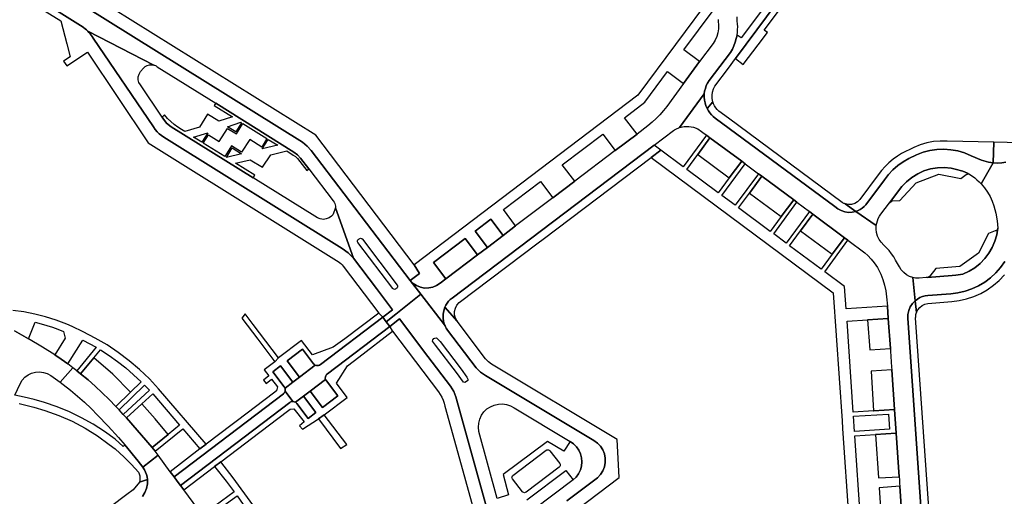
# Model space of a CAD drawing. Header units: metres. Extents: x 127325 to 135234, y 401140 to 409815.
# Tile 101 of 125: x 130833 to 131091, y 407397 to 407521. Entities that reach past the tile are written whole.
import ezdxf

# ---------------------------------------------------------------- set-up
doc = ezdxf.new("R2010")
doc.units = ezdxf.units.M
doc.layers.add('wegvakonderdelen', color=7, linetype='Continuous')

msp = doc.modelspace()

# ---------------------------------------------------------------- linework, layer by layer
at = {"layer": 'wegvakonderdelen'}
for points in [[(131034.51, 407533.2), (131021.93, 407516.27), (131020.83, 407517.04), (131020.63, 407516.09), (131020.36, 407515.15), (131020.01, 407514.24), (131019.59, 407513.36), (131019.1, 407512.51), (131013.52, 407505.12), (131013.12, 407504.49), (131012.79, 407503.81), (131012.54, 407503.1), (131012.36, 407502.37), (131012.25, 407501.63), (131012.23, 407500.84), (131012.3, 407500.06), (131012.45, 407499.29), (131012.68, 407498.54), (131013, 407497.83), (131014.48, 407499.59), (131014.31, 407500.43), (131014.28, 407501.28), (131014.4, 407502.13), (131014.65, 407502.95), (131015.04, 407503.71), (131018.55, 407508.34), (131020.45, 407510.88), (131058.66, 407562.36)], [(131058.66, 407562.36), (131020.45, 407510.88), (131022.46, 407509.35), (131026.37, 407514.49), (131028.73, 407517.66), (131027.91, 407518.28), (131031.87, 407523.61)], [(130825.36, 407534.53), (130849.37, 407519.54), (130849.76, 407519.27), (130850.14, 407518.98), (130850.51, 407518.68), (130850.87, 407518.36), (130851.21, 407518.03), (130868.52, 407509.18), (130868.7, 407509.12), (130868.88, 407509.04), (130869.06, 407508.95), (130869.23, 407508.85), (130869.39, 407508.74), (130884.67, 407499.19), (130905.08, 407486.45), (130906.04, 407485.74), (130906.83, 407484.9), (130909.01, 407482.05), (130915.35, 407473.74), (130915.56, 407473.41), (130915.73, 407473.06), (130915.85, 407472.68), (130915.92, 407472.3), (130915.94, 407471.91), (130920.65, 407458.73), (130926.66, 407450.78), (130930.85, 407445.25), (130928.29, 407443.32), (130929.21, 407442.1), (130931.72, 407444.11), (130938.21, 407449.3), (130935.4, 407452.9), (130909.6, 407486.89), (130908.58, 407488.04), (130907.34, 407489), (130831.07, 407536.66)], [(130833.77, 407527.32), (130844.17, 407520.78), (130845.74, 407514.76), (130846.63, 407511.34), (130844.9, 407510.19), (130845.76, 407508.97), (130851.14, 407512.53), (130867.02, 407488.91), (130899.5, 407468.6), (130916.22, 407458.15), (130916.61, 407457.9), (130916.98, 407457.61), (130917.34, 407457.3), (130917.66, 407456.97), (130917.97, 407456.61), (130927.22, 407444.4), (130928.29, 407443.32), (130930.85, 407445.25), (130926.66, 407450.78), (130920.65, 407458.73), (130919.24, 407460.17), (130917.65, 407461.26), (130871.1, 407490.34), (130871.1, 407490.34), (130870.46, 407490.75), (130869.86, 407491.23), (130869.32, 407491.77), (130868.84, 407492.37), (130868.42, 407493.01), (130852.67, 407516.23), (130852.41, 407516.61), (130852.13, 407516.98), (130851.84, 407517.34), (130851.53, 407517.69), (130851.21, 407518.03), (130850.87, 407518.36), (130850.51, 407518.68), (130850.14, 407518.98), (130849.76, 407519.27), (130849.37, 407519.54), (130825.36, 407534.53)], [(131014.58, 407527.92), (130994.88, 407501.32), (130936.47, 407457.01), (130937.85, 407454.76), (130935.4, 407452.9), (130936.18, 407452.14), (130937.1, 407451.55), (130938.11, 407451.14), (130939.19, 407450.94), (130940.28, 407450.95), (130941.35, 407451.17), (130942.35, 407451.6), (130943.26, 407452.21), (130944.77, 407453.34), (130941.57, 407457.58), (130949.82, 407463.84), (130953.02, 407459.59), (130955.62, 407461.56), (130952.38, 407465.79), (130956.5, 407468.91), (130959.71, 407464.66), (130962.99, 407467.15), (130959.8, 407471.42), (130959.8, 407471.42), (130969.51, 407478.79), (130972.71, 407474.51), (130978.41, 407478.83), (130975.17, 407483.09), (130985.74, 407491.1), (130988.99, 407486.83), (130994.69, 407491.17), (130991.41, 407495.39), (130996.75, 407499.46), (131002.67, 407507.47), (131006.85, 407504.33), (131011.04, 407510.08), (131006.94, 407513.14), (131014.55, 407523.47)], [(131015.85, 407521.07), (131015.88, 407520.57), (131015.95, 407519.73), (131015.95, 407518.68), (131015.8, 407517.64), (131015.52, 407516.63), (131015.09, 407515.68), (131014.54, 407514.78), (131011.04, 407510.08), (131006.85, 407504.33), (131002.47, 407498.39), (131001.59, 407497.28), (131000.66, 407496.22), (130999.67, 407495.21), (130998.63, 407494.25), (130997.54, 407493.35), (130994.69, 407491.17), (130988.99, 407486.83), (130978.41, 407478.83), (130972.71, 407474.51), (130962.99, 407467.15), (130959.71, 407464.66), (130955.62, 407461.56), (130953.02, 407459.59), (130944.77, 407453.34), (130943.26, 407452.21), (130942.35, 407451.6), (130941.35, 407451.17), (130940.28, 407450.95), (130939.19, 407450.94), (130938.11, 407451.14), (130937.1, 407451.55), (130936.18, 407452.14), (130935.4, 407452.9), (130938.21, 407449.3), (130944.44, 407441.34), (130944.16, 407442.23), (130944.03, 407443.16), (130944.04, 407444.09), (130944.2, 407445.01), (130944.5, 407445.9), (130944.78, 407446.46), (130945.11, 407446.98), (130945.49, 407447.47), (130945.93, 407447.91), (130946.41, 407448.31), (130999.17, 407488.22), (131004.22, 407492.05), (131004.52, 407492.25), (131004.83, 407492.43), (131005.15, 407492.59), (131005.48, 407492.73), (131005.81, 407492.86), (131012.25, 407501.63), (131012.36, 407502.37), (131012.54, 407503.1), (131012.79, 407503.81), (131013.12, 407504.49), (131013.52, 407505.12), (131019.1, 407512.51), (131019.59, 407513.36), (131020.01, 407514.24), (131020.36, 407515.15), (131020.63, 407516.09), (131020.83, 407517.04), (131020.93, 407517.76), (131020.98, 407518.49), (131020.99, 407519.21), (131020.96, 407519.94), (131020.89, 407520.66), (131020.81, 407521.76)], [(131069.95, 407377.5), (131065.42, 407443.03), (131065.46, 407444.06), (131065.68, 407445.06), (131066.07, 407446.01), (131066.63, 407446.87), (131067.34, 407447.61), (131066.73, 407453.67), (131065.86, 407453.97), (131065.05, 407454.41), (131064.34, 407454.99), (131063.72, 407455.67), (131063.24, 407456.45), (131062.22, 407458.18), (131061.73, 407459.06), (131061.17, 407459.9), (131060.56, 407460.7), (131059.89, 407461.46), (131059.18, 407462.17), (131058.46, 407462.88), (131057.93, 407463.65), (131057.53, 407464.5), (131057.27, 407465.41), (131057.15, 407466.34), (131057.19, 407467.28), (131051.83, 407470.95), (131050.87, 407470.74), (131049.9, 407470.71), (131048.93, 407470.85), (131048.01, 407471.15), (131047.15, 407471.61), (131046.34, 407472.22), (131015.12, 407495.32), (131015.12, 407495.32), (131014.61, 407495.74), (131014.13, 407496.2), (131013.7, 407496.71), (131013.33, 407497.25), (131013, 407497.83), (131012.68, 407498.54), (131012.45, 407499.29), (131012.3, 407500.06), (131012.23, 407500.84), (131012.25, 407501.63), (131005.81, 407492.86), (131007, 407493.13), (131008.21, 407493.16), (131009.41, 407492.95), (131010.54, 407492.5), (131011.56, 407491.83), (131012.85, 407490.86), (131013.73, 407490.21), (131022.04, 407484.04), (131022.9, 407483.4), (131026.43, 407480.78), (131027.31, 407480.13), (131035.61, 407473.94), (131036.46, 407473.34), (131039.75, 407470.91), (131040.6, 407470.27), (131048.9, 407464.07), (131049.79, 407463.42), (131054.17, 407460.1), (131054.95, 407459.43), (131055.87, 407458.5), (131056.66, 407457.54), (131057.49, 407456.3), (131057.7, 407455.93), (131058.36, 407454.55), (131058.91, 407453.13), (131059.35, 407451.67), (131059.67, 407450.18), (131059.87, 407448.66), (131060.1, 407446.19), (131060.33, 407443.01), (131060.87, 407435.11), (131060.91, 407434.41), (131061.2, 407430.27), (131061.26, 407429.57), (131061.96, 407419.17), (131062.38, 407413.01), (131063.18, 407401.59), (131063.23, 407400.93), (131063.28, 407399.83), (131063.32, 407399.13), (131063.87, 407391.32)], [(131053.08, 407390.58), (131051.61, 407412.3), (131056.96, 407412.63), (131062.38, 407413.01), (131061.96, 407419.17), (131056.55, 407418.87), (131056.49, 407418.86), (131051.17, 407418.53), (131049.55, 407442.27), (131054.92, 407442.65), (131060.33, 407443.01), (131060.1, 407446.19), (131049.31, 407445.52), (131048.9, 407451.34), (131043.71, 407455.2), (131049.79, 407463.42), (131048.9, 407464.07), (131045.69, 407459.74), (131042.81, 407455.86), (131034.54, 407462), (131037.39, 407465.86), (131040.6, 407470.27), (131039.75, 407470.91), (131033.65, 407462.66), (131030.42, 407465.08), (131036.46, 407473.34), (131035.61, 407473.94), (131032.36, 407469.6), (131029.51, 407465.74), (131021.24, 407471.86), (131024.11, 407475.72), (131027.31, 407480.13), (131026.43, 407480.78), (131020.36, 407472.54), (131016.83, 407475.15), (131022.9, 407483.4), (131022.04, 407484.04), (131018.79, 407479.69), (131015.93, 407475.82), (131007.68, 407481.94), (131010.55, 407485.82), (131013.73, 407490.21), (131012.85, 407490.86), (131006.78, 407482.61), (131000.93, 407486.92), (130998.35, 407485.04), (131045.96, 407449.71), (131048.24, 407416.27), (131048.38, 407414.27), (131050.02, 407390.34)], [(131151.2, 407487.47), (131087.88, 407489.01), (131087.88, 407489.01), (131087.75, 407483.61), (131088.85, 407483.57), (131089.95, 407483.65), (131091.03, 407483.84)], [(131091.03, 407483.84), (131089.95, 407483.65), (131088.85, 407483.57), (131087.75, 407483.61), (131084.6, 407478.12), (131085.46, 407477.1), (131086.23, 407476.01), (131086.89, 407474.86), (131087.45, 407473.65), (131087.91, 407472.4), (131088.39, 407470.46), (131088.78, 407468.48), (131088.94, 407466.6), (131088.66, 407464.86), (131088.16, 407463.17), (131087.47, 407461.55), (131086.58, 407460.03), (131085.52, 407458.63), (131084.29, 407457.36), (131082.92, 407456.25), (131081.43, 407455.32), (131079.83, 407454.57), (131077.97, 407454.28), (131076.99, 407454.18), (131070.58, 407453.7), (131070.18, 407453.67), (131068.39, 407453.52), (131068.05, 407453.51), (131067.72, 407453.52), (131067.39, 407453.55), (131067.06, 407453.6), (131066.73, 407453.67), (131067.34, 407447.61), (131067.92, 407448.06), (131068.55, 407448.43), (131069.22, 407448.72), (131069.93, 407448.91), (131070.65, 407449.02), (131076.64, 407449.44), (131078.52, 407449.66), (131080.38, 407450.07), (131082.17, 407450.68), (131083.9, 407451.48), (131085.53, 407452.45), (131087.04, 407453.59), (131088.43, 407454.89), (131089.67, 407456.32), (131090.75, 407457.88)], [(131090.75, 407457.88), (131089.67, 407456.32), (131088.43, 407454.89), (131087.04, 407453.59), (131085.53, 407452.45), (131083.9, 407451.48), (131082.17, 407450.68), (131080.38, 407450.07), (131078.52, 407449.66), (131076.64, 407449.44), (131070.65, 407449.02), (131069.93, 407448.91), (131069.22, 407448.72), (131068.55, 407448.43), (131067.92, 407448.06), (131067.34, 407447.61), (131067.7, 407444.52), (131068.05, 407445.24), (131068.54, 407445.86), (131069.16, 407446.37), (131069.87, 407446.73), (131070.64, 407446.93), (131076.9, 407447.42), (131078.86, 407447.66), (131080.79, 407448.1), (131082.66, 407448.72), (131084.47, 407449.52), (131086.18, 407450.5), (131087.79, 407451.64), (131089.28, 407452.94), (131090.64, 407454.37)], [(130976.4, 407395.31), (130984.36, 407401.36), (130985.15, 407402.18), (130985.77, 407403.14), (130986.19, 407404.2), (130986.41, 407405.31), (130986.41, 407406.45), (130986.2, 407407.57), (130985.78, 407408.63), (130985.16, 407409.59), (130984.38, 407410.41), (130983.45, 407411.07), (130955.1, 407428.08), (130953.81, 407428.99), (130952.66, 407430.11), (130945.23, 407439.95), (130945.04, 407440.21), (130944.87, 407440.48), (130944.71, 407440.76), (130944.57, 407441.05), (130944.44, 407441.34), (130938.21, 407449.3), (130931.72, 407444.11), (130929.21, 407442.1), (130930.1, 407440.91), (130932.66, 407442.86), (130940.07, 407433.08), (130946.01, 407425.28), (130946.83, 407423.94), (130947.38, 407422.47), (130956.23, 407390.52)], [(131072.3, 407373.68), (131067.47, 407443.18), (131067.48, 407443.45), (131067.5, 407443.73), (131067.55, 407444), (131067.61, 407444.26), (131067.7, 407444.52), (131067.34, 407447.61), (131066.63, 407446.87), (131066.07, 407446.01), (131065.68, 407445.06), (131065.46, 407444.06), (131065.42, 407443.03), (131069.95, 407377.5)], [(130832.12, 407439.73), (130835.74, 407437.66), (130837.53, 407442.04), (130839.02, 407441.62), (130840.51, 407441.16), (130841.99, 407440.67), (130843.45, 407440.15), (130844.91, 407439.6), (130845.34, 407437.8), (130842.6, 407433.49), (130844.29, 407432.36), (130845.99, 407431.1), (130849.91, 407437.32), (130853.4, 407435.49), (130848.39, 407429.28), (130849.36, 407428.5), (130852.78, 407432.68), (130854.53, 407434.79), (130856.8, 407433.3), (130859, 407431.72), (130861.14, 407430.05), (130863.2, 407428.29), (130865.19, 407426.44), (130862.39, 407423.74), (130858.54, 407419.98), (130859.4, 407419.14), (130866.09, 407425.54), (130867.32, 407424.25), (130860.51, 407417.92), (130861.36, 407417), (130865.33, 407420.67), (130868.2, 407423.31), (130875.22, 407415.11), (130872.24, 407412.7), (130868.07, 407409.23), (130868.82, 407408.34), (130876.05, 407414.15), (130880.54, 407408.9), (130882.18, 407410.12), (130869.74, 407424.6), (130867.32, 407427.19), (130864.74, 407429.64), (130862.04, 407431.93), (130859.21, 407434.08), (130856.26, 407436.05), (130853.2, 407437.86), (130850.05, 407439.49), (130847.18, 407440.88), (130845.74, 407441.5), (130843.01, 407442.54), (130840.23, 407443.42), (130837.4, 407444.13), (130834.54, 407444.68), (130831.64, 407445.07)], [(130979.27, 407393.25), (130990.05, 407401.45), (130989.47, 407411.38), (130956.69, 407431.06), (130955.86, 407431.65), (130955.15, 407432.43), (130947.68, 407442.29), (130947.68, 407442.29), (130944.5, 407445.9), (130944.2, 407445.01), (130944.04, 407444.09), (130944.03, 407443.16), (130944.16, 407442.23), (130944.44, 407441.34), (130944.57, 407441.05), (130944.71, 407440.76), (130944.87, 407440.48), (130945.04, 407440.21), (130945.23, 407439.95), (130952.66, 407430.11), (130953.81, 407428.99), (130955.1, 407428.08), (130983.45, 407411.07), (130984.38, 407410.41), (130985.16, 407409.59), (130985.78, 407408.63), (130986.2, 407407.57), (130986.41, 407406.45), (130986.41, 407405.31), (130986.19, 407404.2), (130985.77, 407403.14), (130985.15, 407402.18), (130984.36, 407401.36), (130976.4, 407395.31)], [(130956.23, 407390.52), (130947.38, 407422.47), (130946.83, 407423.94), (130946.01, 407425.28), (130940.07, 407433.08), (130932.66, 407442.86), (130930.1, 407440.91), (130930.86, 407439.63), (130942.85, 407423.77), (130943.3, 407423.09), (130943.69, 407422.39), (130944.02, 407421.65), (130944.29, 407420.88), (130944.49, 407420.1), (130947.43, 407409.4), (130954.29, 407384.66)], [(130832.16, 407422.91), (130833.56, 407425.93), (130834.1, 407426.82), (130834.8, 407427.6), (130835.63, 407428.23), (130836.57, 407428.68), (130837.58, 407428.95), (130838.62, 407429.03), (130839.65, 407428.9), (130840.64, 407428.58), (130841.56, 407428.07), (130844.01, 407426.3), (130847.3, 407430.1), (130845.99, 407431.1), (130844.29, 407432.36), (130842.6, 407433.49), (130842.6, 407433.49), (130839.39, 407435.47), (130835.74, 407437.66), (130832.12, 407439.73)], [(130833.27, 407420.74), (130837.17, 407419.84), (130840.04, 407418.95), (130843.64, 407417.66), (130847.14, 407416.12), (130850.52, 407414.33), (130853.77, 407412.3), (130856.86, 407410.05), (130858.37, 407408.9), (130860.72, 407406.75), (130862.62, 407404.83), (130864.46, 407402.84), (130864.67, 407402.35), (130864.81, 407401.84), (130864.86, 407401.31), (130864.83, 407400.77), (130864.72, 407400.25), (130866.82, 407400.93), (130866.72, 407401.58), (130866.56, 407402.22), (130866.33, 407402.84), (130866.05, 407403.43), (130865.7, 407403.99), (130865.62, 407404.1), (130864.42, 407405.73), (130860.94, 407409.97), (130860.51, 407409.57), (130858.39, 407411.44), (130855.56, 407413.48), (130852.62, 407415.35), (130849.58, 407417.05), (130846.44, 407418.57), (130843.22, 407419.91), (130839.93, 407421.05), (130839.93, 407421.05), (130837.23, 407421.83), (130834.63, 407422.46), (130832.16, 407422.91)], [(130958.17, 407395.94), (130953.38, 407413.48), (130953.38, 407413.48), (130953.27, 407414.56), (130953.35, 407415.64), (130953.62, 407416.7), (130954.09, 407417.68), (130954.72, 407418.57), (130955.5, 407419.33), (130956.41, 407419.93), (130957.41, 407420.36), (130958.47, 407420.6), (130959.56, 407420.65), (130960.64, 407420.5), (130961.67, 407420.15), (130962.62, 407419.62), (130977.21, 407410.84), (130978.1, 407410.24), (130978.86, 407409.48), (130979.49, 407408.6), (130979.94, 407407.62), (130980.22, 407406.58), (130980.31, 407405.5), (130980.2, 407404.43), (130979.91, 407403.39), (130979.44, 407402.42), (130978.81, 407401.55), (130978.03, 407400.8), (130967.76, 407393.03)], [(130965.94, 407395.59), (130976.09, 407403.25), (130978.03, 407400.8), (130978.03, 407400.8), (130978.81, 407401.55), (130979.44, 407402.42), (130979.91, 407403.39), (130980.2, 407404.43), (130980.31, 407405.5), (130980.22, 407406.58), (130979.94, 407407.62), (130979.49, 407408.6), (130978.86, 407409.48), (130978.1, 407410.24), (130977.21, 407410.84), (130975.55, 407408.32), (130971.3, 407410.87), (130959.7, 407402.22), (130961.15, 407396.89), (130958.17, 407395.94)], [(130881.19, 407391.55), (130876.3, 407398.18), (130876.3, 407398.18), (130875.43, 407399.34), (130874.56, 407400.5), (130873.76, 407401.59), (130872.74, 407402.95), (130869.58, 407407.29), (130865.62, 407404.1), (130865.7, 407403.99), (130866.05, 407403.43), (130866.33, 407402.84), (130866.56, 407402.22), (130866.72, 407401.58), (130866.82, 407400.93), (130866.82, 407399.74), (130866.6, 407398.58), (130866.17, 407397.47), (130865.54, 407396.46)], [(130894.38, 407394.25), (130889.21, 407401.35), (130885.97, 407405.54), (130884.36, 407404.31), (130887.42, 407400.43), (130889.44, 407397.67), (130881.19, 407391.55)], [(130865.54, 407396.46), (130866.17, 407397.47), (130866.6, 407398.58), (130866.82, 407399.74), (130866.82, 407400.93), (130864.72, 407400.25), (130863.08, 407398.23), (130861.44, 407396.97), (130847.97, 407386.81)], [(130886.29, 407393.73), (130890.21, 407396.62), (130892.58, 407393.27)]]:
    msp.add_lwpolyline(points, dxfattribs=at)
for points in [[(130852.37, 407527.36), (130832.6, 407539.7), (130829.76, 407541.47), (130829.05, 407542.75), (130828.81, 407544.18), (130828.87, 407545.77), (130825.93, 407540.64), (130826.18, 407540.24), (130826.47, 407539.87), (130826.79, 407539.52), (130827.14, 407539.2), (130827.52, 407538.92), (130828.07, 407538.57), (130831.07, 407536.66), (130907.34, 407489), (130908.58, 407488.04), (130909.6, 407486.89), (130935.4, 407452.9), (130937.85, 407454.76), (130936.47, 407457.01), (130910.84, 407490.85), (130852.37, 407527.36)], [(130870.63, 407495.57), (130864.97, 407503.99), (130864.6, 407504.64), (130864.41, 407505.37), (130864.42, 407506.12), (130864.62, 407506.84), (130865, 407507.49), (130865.76, 407508.39), (130866.2, 407508.79), (130866.73, 407509.09), (130867.32, 407509.26), (130867.92, 407509.29), (130868.52, 407509.18), (130851.21, 407518.03), (130851.53, 407517.69), (130851.84, 407517.34), (130852.13, 407516.98), (130852.41, 407516.61), (130852.67, 407516.23), (130868.42, 407493.01), (130868.84, 407492.37), (130869.32, 407491.77), (130869.86, 407491.23), (130870.46, 407490.75), (130871.1, 407490.34), (130917.65, 407461.26), (130919.24, 407460.17), (130920.65, 407458.73), (130915.94, 407471.91), (130915.27, 407470.09), (130914.92, 407469.71), (130914.27, 407469.26), (130913.54, 407468.98), (130912.76, 407468.88), (130911.97, 407468.97), (130911.24, 407469.25), (130910.58, 407469.69), (130894.42, 407479.75), (130873.03, 407493.07), (130871.82, 407494.01), (130870.82, 407495.28), (130870.63, 407495.57)], [(130909.01, 407482.05), (130906.83, 407484.9), (130906.04, 407485.74), (130905.08, 407486.45), (130884.67, 407499.19), (130884.28, 407498.6), (130889.01, 407495.62), (130885.48, 407494.54), (130882.5, 407496.34), (130880.38, 407492.96), (130876.59, 407491.82), (130875.72, 407492.34), (130874.73, 407492.96), (130873.78, 407493.66), (130872.9, 407494.43), (130872.07, 407495.26), (130871.31, 407496.15), (130870.63, 407495.57), (130870.82, 407495.28), (130871.82, 407494.01), (130873.03, 407493.07), (130894.42, 407479.75), (130894.84, 407480.43), (130889.79, 407483.53), (130893.62, 407484.44), (130896.89, 407482.47), (130899.03, 407485.74), (130903.22, 407486.76), (130904.92, 407485.68), (130905.46, 407485.26), (130905.97, 407484.77), (130908.41, 407481.64), (130909.01, 407482.05)], [(131018.59, 407495.32), (131016.09, 407497.14), (131015.66, 407497.54), (131015.27, 407498), (131014.95, 407498.5), (131014.68, 407499.03), (131014.48, 407499.59), (131013, 407497.83), (131013.33, 407497.25), (131013.7, 407496.71), (131014.13, 407496.2), (131014.61, 407495.74), (131015.12, 407495.32), (131046.34, 407472.22), (131047.15, 407471.61), (131048.01, 407471.15), (131048.93, 407470.85), (131049.9, 407470.71), (131050.87, 407470.74), (131051.83, 407470.95), (131049.05, 407472.93), (131048.89, 407472.99), (131048.73, 407473.06), (131048.58, 407473.14), (131048.43, 407473.22), (131048.29, 407473.32), (131018.59, 407495.32)], [(130898.01, 407489.99), (130896.72, 407487.78), (130893.52, 407489.73), (130891.4, 407486.45), (130888.75, 407488.08), (130887.02, 407485.28), (130881.37, 407488.81), (130882.74, 407490.99), (130885.59, 407489.22), (130887.71, 407492.61), (130890.04, 407491.18), (130891.76, 407493.9), (130898.01, 407489.99)], [(130887.73, 407493.09), (130891.22, 407494.23), (130891.42, 407494.07), (130889.92, 407491.73), (130887.73, 407493.09)], [(130878.87, 407490.37), (130882.59, 407491.52), (130881, 407489.04), (130878.87, 407490.37)], [(130896.82, 407487.26), (130898.36, 407489.77), (130900.85, 407488.23), (130896.82, 407487.26)], [(131013.73, 407490.21), (131010.55, 407485.82), (131018.79, 407479.69), (131022.04, 407484.04), (131013.73, 407490.21)], [(131087.88, 407489.01), (131075.69, 407489.3), (131073.9, 407489.34), (131072.11, 407489.19), (131070.36, 407488.86), (131068.64, 407488.34), (131066.99, 407487.65), (131063.76, 407486.11), (131062.69, 407485.42), (131061.56, 407484.58), (131060.49, 407483.66), (131059.49, 407482.66), (131058.56, 407481.6), (131057.71, 407480.47), (131052.91, 407474.08), (131052.31, 407473.46), (131051.58, 407473.02), (131050.75, 407472.77), (131049.89, 407472.74), (131049.05, 407472.93), (131051.83, 407470.95), (131052.42, 407471.17), (131052.99, 407471.45), (131053.51, 407471.8), (131054, 407472.21), (131054.44, 407472.67), (131059.33, 407479.23), (131060.37, 407480.58), (131061.54, 407481.83), (131062.82, 407482.95), (131064.21, 407483.94), (131065.69, 407484.78), (131067.67, 407485.72), (131069.39, 407486.39), (131071.17, 407486.86), (131072.99, 407487.14), (131074.83, 407487.21), (131076.67, 407487.08), (131078.48, 407486.75), (131080.25, 407486.22), (131081.94, 407485.5), (131084.7, 407484.38), (131085.29, 407484.15), (131085.89, 407483.96), (131086.5, 407483.8), (131087.12, 407483.69), (131087.75, 407483.61), (131087.88, 407489.01)], [(130887.45, 407485.04), (130888.92, 407487.54), (130891.38, 407485.97), (130887.45, 407485.04)], [(130998.35, 407485.04), (131000.93, 407486.92), (130999.17, 407488.22), (130946.41, 407448.31), (130945.93, 407447.91), (130945.49, 407447.47), (130945.11, 407446.98), (130944.78, 407446.46), (130944.5, 407445.9), (130947.68, 407442.29), (130947.25, 407443.07), (130947.03, 407443.93), (130947.03, 407444.81), (130947.24, 407445.68), (130947.66, 407446.46), (130948.26, 407447.12), (130968.91, 407462.76), (130970.16, 407463.7), (130998.35, 407485.04)], [(131081.94, 407485.5), (131080.25, 407486.22), (131078.48, 407486.75), (131076.67, 407487.08), (131074.83, 407487.21), (131072.99, 407487.14), (131071.17, 407486.86), (131069.39, 407486.39), (131067.67, 407485.72), (131065.69, 407484.78), (131064.21, 407483.94), (131062.82, 407482.95), (131061.54, 407481.83), (131060.37, 407480.58), (131059.33, 407479.23), (131054.44, 407472.67), (131054, 407472.21), (131053.51, 407471.8), (131052.99, 407471.45), (131052.42, 407471.17), (131051.83, 407470.95), (131057.19, 407467.28), (131057.3, 407467.91), (131057.48, 407468.52), (131057.72, 407469.11), (131058.03, 407469.67), (131058.39, 407470.2), (131060.65, 407473.22), (131063.83, 407477.42), (131065.07, 407478.72), (131066.47, 407479.85), (131068, 407480.79), (131069.64, 407481.53), (131071.36, 407482.05), (131073.14, 407482.34), (131074.93, 407482.4), (131076.72, 407482.23), (131078.48, 407481.83), (131079.12, 407481.65), (131079.76, 407481.44), (131080.39, 407481.2), (131081, 407480.93), (131081.6, 407480.63), (131081.62, 407480.62), (131081.64, 407480.6), (131082.28, 407480.17), (131082.9, 407479.7), (131083.49, 407479.2), (131084.06, 407478.68), (131084.6, 407478.12), (131087.75, 407483.61), (131087.12, 407483.69), (131086.5, 407483.8), (131085.89, 407483.96), (131085.29, 407484.15), (131084.7, 407484.38), (131081.94, 407485.5)], [(131078.48, 407481.83), (131076.72, 407482.23), (131074.93, 407482.4), (131073.14, 407482.34), (131071.36, 407482.05), (131069.64, 407481.53), (131068, 407480.79), (131066.47, 407479.85), (131065.07, 407478.72), (131063.83, 407477.42), (131060.65, 407473.22), (131061.04, 407473.57), (131061.38, 407473.71), (131063.38, 407473.8), (131067.64, 407478.43), (131073.54, 407480.66), (131079.23, 407479.56), (131080.65, 407480.57), (131080.83, 407480.66), (131081.02, 407480.71), (131081.22, 407480.73), (131081.41, 407480.7), (131081.6, 407480.63), (131081, 407480.93), (131080.39, 407481.2), (131079.76, 407481.44), (131079.12, 407481.65), (131078.48, 407481.83)], [(131027.31, 407480.13), (131024.11, 407475.72), (131032.36, 407469.6), (131035.61, 407473.94), (131027.31, 407480.13)], [(130956.5, 407468.91), (130952.38, 407465.79), (130955.62, 407461.56), (130959.71, 407464.66), (130956.5, 407468.91)], [(131040.6, 407470.27), (131037.39, 407465.86), (131045.69, 407459.74), (131048.9, 407464.07), (131040.6, 407470.27)], [(131088.94, 407466.6), (131088.89, 407466.39), (131088.79, 407466.2), (131088.64, 407466.04), (131088.47, 407465.92), (131088.27, 407465.85), (131086.46, 407465.21), (131083.88, 407460.02), (131078.99, 407456.6), (131072.75, 407456.01), (131071.13, 407454), (131071.04, 407453.92), (131070.93, 407453.85), (131070.82, 407453.78), (131070.7, 407453.74), (131070.58, 407453.7), (131076.99, 407454.18), (131077.97, 407454.28), (131079.83, 407454.57), (131081.43, 407455.32), (131082.92, 407456.25), (131084.29, 407457.36), (131085.52, 407458.63), (131086.58, 407460.03), (131087.47, 407461.55), (131088.16, 407463.17), (131088.66, 407464.86), (131088.94, 407466.6)], [(130921.79, 407462.8), (130921.7, 407462.96), (130921.67, 407463.15), (130921.69, 407463.33), (130921.78, 407463.5), (130921.91, 407463.63), (130922.1, 407463.8), (130922.27, 407463.9), (130922.46, 407463.94), (130922.65, 407463.91), (130922.82, 407463.83), (130922.96, 407463.7), (130932.05, 407451.72), (130932.14, 407451.56), (130932.17, 407451.37), (130932.15, 407451.18), (130932.06, 407451.01), (130931.93, 407450.87), (130931.73, 407450.72), (130931.57, 407450.63), (130931.38, 407450.59), (130931.2, 407450.61), (130931.03, 407450.69), (130930.89, 407450.82), (130921.79, 407462.8)], [(130949.82, 407463.84), (130941.57, 407457.58), (130944.77, 407453.34), (130953.02, 407459.59), (130949.82, 407463.84)], [(130902.33, 407423.28), (130902.45, 407423.39), (130902.56, 407423.51), (130902.65, 407423.65), (130902.72, 407423.79), (130902.78, 407423.95), (130902.76, 407424.75), (130902.54, 407425.15), (130899.55, 407429.07), (130901.57, 407430.59), (130904.79, 407426.32), (130906.53, 407427.63), (130903.31, 407431.92), (130907.3, 407434.97), (130910.19, 407431.16), (130910.41, 407430.96), (130910.67, 407430.8), (130910.95, 407430.71), (130911.24, 407430.68), (130911.53, 407430.71), (130911.8, 407430.8), (130912.05, 407430.95), (130928.29, 407443.32), (130927.22, 407444.4), (130918.36, 407437.63), (130915.31, 407435.45), (130909.9, 407433.51), (130907.04, 407437.24), (130901.07, 407432.72), (130900.1, 407431.69), (130897.31, 407429.6), (130898.54, 407427.99), (130897.12, 407426.9), (130897.8, 407426.02), (130899.24, 407427.11), (130900.77, 407425.09), (130900.49, 407424.07), (130899.73, 407423.48), (130890.36, 407416.36), (130888.91, 407415.25), (130882.18, 407410.12), (130880.54, 407408.9), (130872.74, 407402.95), (130873.76, 407401.59), (130902.33, 407423.28)], [(130894.41, 407441.43), (130893.65, 407442.43), (130892.3, 407444.2), (130891.5, 407443.05), (130895.67, 407437.61), (130900.1, 407431.69), (130901.07, 407432.72), (130894.41, 407441.43)], [(130930.1, 407440.91), (130929.21, 407442.1), (130928.29, 407443.32), (130912.05, 407430.95), (130911.8, 407430.8), (130911.53, 407430.71), (130911.24, 407430.68), (130910.95, 407430.71), (130910.67, 407430.8), (130906.53, 407427.63), (130904.79, 407426.32), (130902.76, 407424.75), (130902.78, 407423.95), (130904.76, 407421.31), (130905.52, 407421.09), (130907.58, 407422.68), (130909.32, 407423.99), (130913.35, 407427.06), (130913.28, 407427.38), (130913.3, 407427.71), (130913.4, 407428.02), (130913.58, 407428.3), (130913.82, 407428.51), (130930.1, 407440.91)], [(131060.33, 407443.01), (131054.92, 407442.65), (131055.46, 407434.78), (131060.87, 407435.11), (131060.33, 407443.01)], [(130905.52, 407421.09), (130904.76, 407421.31), (130904.6, 407421.29), (130904.44, 407421.26), (130904.29, 407421.21), (130904.14, 407421.14), (130904.01, 407421.05), (130875.43, 407399.34), (130876.3, 407398.18), (130884.36, 407404.31), (130885.97, 407405.54), (130892.53, 407410.52), (130894, 407411.62), (130903.36, 407418.72), (130904.14, 407419.3), (130905.08, 407419.41), (130907.71, 407415.97), (130906.5, 407414.97), (130907.3, 407414.04), (130911.47, 407416.8), (130913.01, 407417.78), (130919.01, 407422.33), (130916.21, 407426.07), (130919.03, 407430.63), (130921.99, 407432.89), (130930.86, 407439.63), (130930.1, 407440.91), (130913.82, 407428.51), (130913.58, 407428.3), (130913.4, 407428.02), (130913.3, 407427.71), (130913.28, 407427.38), (130913.35, 407427.06), (130913.57, 407426.68), (130916.56, 407422.77), (130912.57, 407419.7), (130909.32, 407423.99), (130907.58, 407422.68), (130910.83, 407418.38), (130908.82, 407416.86), (130905.85, 407420.78), (130905.52, 407421.09)], [(130942.09, 407436.04), (130941.28, 407437.08), (130941.38, 407437.44), (130941.66, 407437.73), (130941.88, 407437.85), (130942.28, 407437.89), (130942.65, 407437.6), (130943.29, 407436.92), (130948.73, 407429.71), (130950.23, 407427.61), (130950.46, 407427.13), (130950.48, 407426.78), (130949.9, 407426.35), (130949.7, 407426.25), (130949.41, 407426.34), (130947.57, 407428.83), (130942.09, 407436.04)], [(130906.53, 407427.63), (130910.67, 407430.8), (130910.41, 407430.96), (130910.19, 407431.16), (130907.3, 407434.97), (130903.31, 407431.92), (130906.53, 407427.63)], [(130852.78, 407432.68), (130849.36, 407428.5), (130851.3, 407426.92), (130853.19, 407425.27), (130855.03, 407423.57), (130856.81, 407421.8), (130858.54, 407419.98), (130862.39, 407423.74), (130857.78, 407428.43), (130852.78, 407432.68)], [(130859.4, 407419.14), (130858.54, 407419.98), (130856.81, 407421.8), (130855.03, 407423.57), (130853.19, 407425.27), (130851.3, 407426.92), (130849.36, 407428.5), (130848.39, 407429.28), (130847.3, 407430.1), (130844.01, 407426.3), (130844.8, 407425.73), (130846.7, 407424.25), (130848.54, 407422.71), (130850.34, 407421.11), (130852.08, 407419.45), (130853.76, 407417.73), (130856.54, 407414.84), (130859.27, 407411.86), (130860.94, 407409.97), (130864.42, 407405.73), (130865.62, 407404.1), (130869.58, 407407.29), (130868.82, 407408.34), (130868.07, 407409.23), (130861.36, 407417), (130860.51, 407417.92), (130859.4, 407419.14)], [(130902.76, 407424.75), (130904.79, 407426.32), (130901.57, 407430.59), (130899.55, 407429.07), (130902.54, 407425.15), (130902.76, 407424.75)], [(131061.26, 407429.57), (131055.85, 407429.21), (131056.49, 407418.86), (131056.55, 407418.87), (131061.96, 407419.17), (131061.26, 407429.57)], [(130913.35, 407427.06), (130909.32, 407423.99), (130912.57, 407419.7), (130916.56, 407422.77), (130913.57, 407426.68), (130913.35, 407427.06)], [(130904.01, 407421.05), (130904.14, 407421.14), (130904.29, 407421.21), (130904.44, 407421.26), (130904.6, 407421.29), (130904.76, 407421.31), (130902.78, 407423.95), (130902.72, 407423.79), (130902.65, 407423.65), (130902.56, 407423.51), (130902.45, 407423.39), (130902.33, 407423.28), (130873.76, 407401.59), (130874.56, 407400.5), (130875.43, 407399.34), (130904.01, 407421.05)], [(130907.58, 407422.68), (130905.52, 407421.09), (130905.85, 407420.78), (130908.82, 407416.86), (130910.83, 407418.38), (130907.58, 407422.68)], [(130865.33, 407420.67), (130861.36, 407417), (130868.07, 407409.23), (130872.24, 407412.7), (130868.86, 407416.75), (130865.33, 407420.67)], [(130913.01, 407417.78), (130911.47, 407416.8), (130917.24, 407409.03), (130918.88, 407410.01), (130913.01, 407417.78)], [(131060.64, 407414.02), (131051.53, 407413.42), (131051.24, 407417.41), (131060.38, 407417.97), (131060.64, 407414.02)], [(131062.38, 407413.01), (131056.96, 407412.63), (131057.74, 407401.33), (131063.18, 407401.59), (131062.38, 407413.01)], [(130965.71, 407397.56), (130965.52, 407397.47), (130965.31, 407397.44), (130965.1, 407397.47), (130964.91, 407397.56), (130964.76, 407397.7), (130962.18, 407401.05), (130962.08, 407401.23), (130962.03, 407401.43), (130962.05, 407401.64), (130962.14, 407401.83), (130962.28, 407401.98), (130970.96, 407408.53), (130971.14, 407408.63), (130971.34, 407408.67), (130971.55, 407408.64), (130971.74, 407408.55), (130971.89, 407408.41), (130974.51, 407405.08), (130974.6, 407404.89), (130974.63, 407404.69), (130974.6, 407404.48), (130974.51, 407404.29), (130974.37, 407404.14), (130965.71, 407397.56)], [(131063.32, 407399.13), (131057.95, 407398.76), (131058.45, 407391.01), (131063.87, 407391.32), (131063.32, 407399.13)]]:
    msp.add_lwpolyline(points, close=True, dxfattribs=at)

doc.saveas('drawing.dxf')
